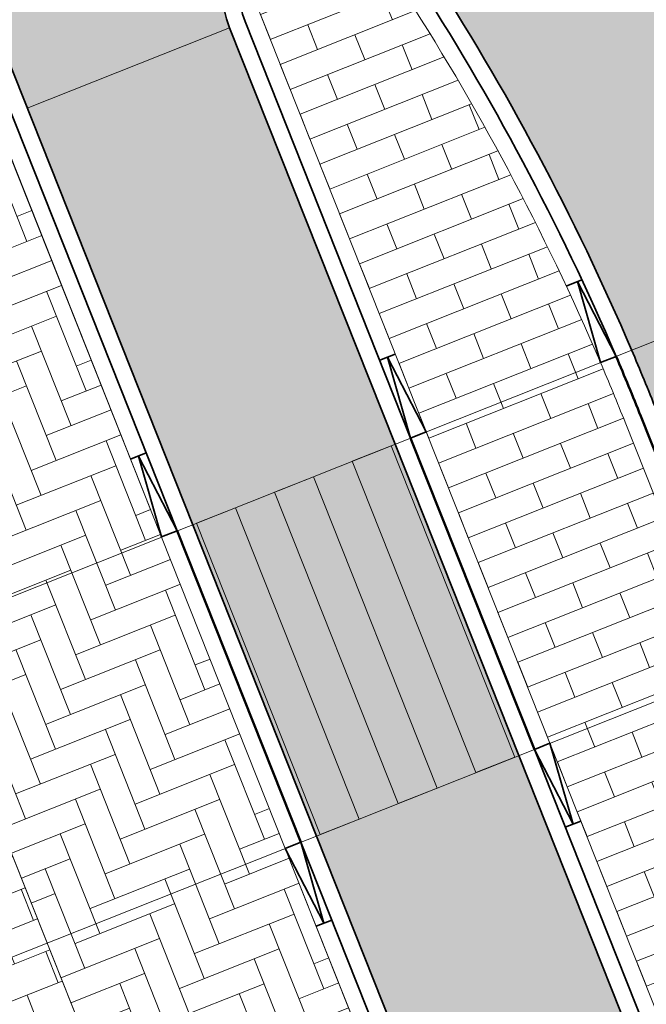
# Model space of a CAD drawing. Header units: metres. Extents: x 196674 to 197628, y 355499 to 356232.
# Tile 130 of 209: x 196820 to 196828, y 355939 to 355951. Entities that reach past the tile are written whole.
import ezdxf

# ---------------------------------------------------------------- set-up
doc = ezdxf.new("R2010")
doc.units = ezdxf.units.M
doc.layers.get('0').update_dxf_attribs({"lineweight": 25})
for name, color, linetype, lineweight, true_color in [('N-WE-VH-GESLOTENVERHARDING_ASFALT_RIJBAAN-V', 7, 'Continuous', 5, 0xd6d6d6), ('N-WE-VH-GOOT-TEGEL_200x200-G', 7, 'Continuous', 35, 0x00a5a5), ('N-WE-VH-KANTOPSLUITING_GELEIDEBAND_50 200-G', 1, 'Continuous', 35, 0xff0000), ('N-WE-VH-KANTOPSLUITING_OPSLUITBAND_200X250-G', 7, 'Continuous', 50, 0x0029a5), ('N-WE-VH-KANTOPSLUITING_TROTTOIRBAND_180X200-G', 6, 'Continuous', 35, 0xff00ff), ('N-WE-VH-KANTOPSLUITING_VERLAGINGSBAND_GELEIDEBAND_50 200-G', 1, 'Continuous', 35, 0xff0000), ('N-WE-VH-KANTOPSLUITING_VERLAGINGSBAND_TROTTOIRBAND_180 200-G', 6, 'Continuous', 35, 0xff00ff), ('N-WE-VH-OPENVERHARDING_NATUURSTEEN_02-BRANCO-GRIS-A', 7, 'Continuous', 9, 0x8f999b), ('N-WE-VH-OPENVERHARDING_STRAATBAKSTEEN_ROOD_ELLEBOOG_LINGE-A', 7, 'Continuous', 5, 0xdaaea0), ('N-WE-VH-OPENVERHARDING_STRAATBAKSTEEN_ROOD_HALFSTEENS-LINGE-A', 7, 'Continuous', 5, 0xdaaea0), ('N-WE-VH-OPENVERHARDING_TEGEL_200x300_FIETSPAD_ROOD-A', 7, 'Continuous', 5, 0xe04d68), ('N-WE-VW-MARKERING_DWARS_OVERSTEEK_VOETGANGERS-G', 7, 'Continuous', 0, 0xffffff), ('N-WE-VW-MARKERING_DWARS_OVERSTEEK_VOETGANGERS-V', 7, 'Continuous', 18, 0xffffff)]:
    doc.layers.add(name, color=color, linetype=linetype, lineweight=lineweight, true_color=true_color)
doc.layers.add('N-WE-VH-HULPLIJN-G', color=40, linetype='Continuous', lineweight=5, plot=False)
doc.layers.add('N-WE-VH-KANTOPSLUITING_ACHTERKANTBAND-G', color=50, linetype='Continuous', lineweight=18)
doc.layers.add('N-WE-VH-MATERIAALGRENS-G', color=7, linetype='Continuous', lineweight=13)
pattern_1 = [(21.67232329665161, (0, 0), (-0.1477191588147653, 0.3717244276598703), []), (111.6723232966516, (0, 0), (-0.5575866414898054, -0.2215787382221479), [0.4, -0.4]), (111.6723232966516, (0.3717244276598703, 0.1477191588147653), (-0.5575866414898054, -0.2215787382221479), [-0.4, 0.4])]
pattern_2 = [(86.02000000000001, (0, 0), (-0.2493970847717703, 0.01735206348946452), [-0.05, 0.2, -0.05])]

# ---------------------------------------------------------------- blocks, each defined once
blk = doc.blocks.new('Verloopband')
at = {"flags": 128}
blk.add_lwpolyline([(-0.2763672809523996, 0.9662406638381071), (0, 0), (-0.4622285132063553, 0.8923814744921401)], close=True, dxfattribs=at)

msp = doc.modelspace()

# ---------------------------------------------------------------- hatches: boundary and pattern name
at = {"layer": 'N-WE-VH-GESLOTENVERHARDING_ASFALT_RIJBAAN-V'}
h = msp.add_hatch(color=256, dxfattribs=at)
h.dxf.hatch_style = 1
edge = h.paths.add_edge_path()
edge.add_line((196823.4697300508, 355959.9686851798), (196827.4468473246, 355953.8402979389))
edge.add_line((196827.4468473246, 355953.8402979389), (196824.8464446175, 355952.1527240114))
edge.add_arc((196823.839837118, 355951.4994695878), 1.20000000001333, 32.98221544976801, 201.6723232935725)
edge.add_line((196822.724663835, 355951.0563121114), (196820.3084550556, 355950.0961375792))
edge.add_line((196820.3084550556, 355950.0961375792), (196807.591634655, 355982.0970833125))
edge.add_line((196807.591634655, 355982.0970833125), (196813.0747300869, 355984.2760045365))
edge.add_line((196813.0747300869, 355984.2760045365), (196813.7840376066, 355982.4910818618))
edge.add_line((196813.7840376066, 355982.4910818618), (196815.0765787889, 355979.2384925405))
edge.add_line((196815.0765787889, 355979.2384925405), (196820.2851279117, 355966.1315436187))
edge.add_arc((196852.9968833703, 355979.1308149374), 35.20000000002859, 201.6722976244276, 212.9822154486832)
h.paths.add_polyline_path([(196822.724663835, 355951.0563121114), (196820.3084550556, 355950.0961375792), (196822.2843167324, 355945.1240266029), (196825.8520339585, 355936.146127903), (196828.2682427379, 355937.1063024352), (196826.177730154, 355942.3669240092), (196824.7005262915, 355946.0841991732)])
edge = h.paths.add_edge_path()
edge.add_line((196827.8765721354, 355953.1781298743), (196827.4468473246, 355953.8402979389))
edge.add_line((196827.4468473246, 355953.8402979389), (196824.8464446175, 355952.1527240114))
edge.add_line((196824.8464446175, 355952.1527240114), (196825.0875057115, 355951.7812701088))
edge.add_arc((196799.7545503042, 355935.3410337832), 30.20000000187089, 23.145453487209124, 32.98221544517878, ccw=False)
edge.add_arc((196799.7545499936, 355935.3410336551), 30.20000033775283, 21.672323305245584, 23.145453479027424, ccw=False)
edge.add_line((196827.8197445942, 355946.4938302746), (196828.659197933, 355944.3814075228))
edge.add_arc((196795.947448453, 355931.3821216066), 35.19999983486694, 20.10784907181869, 21.67232329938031, ccw=False)
edge.add_arc((196795.9474483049, 355931.3821215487), 35.1999999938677, 10.450868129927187, 20.107849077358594, ccw=False)
edge.add_line((196830.5635089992, 355937.7671306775), (196834.0553718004, 355939.1966390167))
edge.add_line((196834.0553718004, 355939.1966390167), (196831.8929825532, 355944.6381329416))
edge.add_line((196831.8929825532, 355944.6381329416), (196830.5726224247, 355947.9607223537))
edge.add_arc((196802.8791525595, 355936.9556450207), 29.80000000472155, 21.67232329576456, 22.48341645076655)
edge.add_arc((196802.8791525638, 355936.9556450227), 29.80000000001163, 22.48341645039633, 32.98221544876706)
at = {"layer": 'N-WE-VH-OPENVERHARDING_NATUURSTEEN_02-BRANCO-GRIS-A', "true_color": 0xb5b8b7}
h = msp.add_hatch(dxfattribs=at)
h.set_pattern_fill('AMO-BODEM_KLEIIG', color=9, scale=0.5, angle=41.02, pattern_type=2)
h.set_pattern_definition(pattern_2)
edge = h.paths.add_edge_path()
edge.add_line((196904.1347714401, 355942.5172632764), (196904.0833954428, 355942.7105519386))
edge.add_line((196904.0833954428, 355942.7105519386), (196903.9327309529, 355942.6705054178))
edge.add_line((196903.9327309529, 355942.6705054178), (196902.8047925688, 355946.1873392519))
edge.add_line((196902.8047925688, 355946.1873392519), (196901.5447557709, 355950.1160467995))
edge.add_arc((196897.1649649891, 355953.9280243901), 5.806353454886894, 318.9651201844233, 377.7470136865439)
edge.add_line((196902.6950038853, 355955.6978860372), (196901.843014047, 355958.3543313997))
edge.add_arc((196882.9889907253, 355952.3073648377), 19.80000000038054, 17.78237197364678, 26.37352203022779)
edge.add_line((196900.728150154, 355961.1029445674), (196899.9032827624, 355962.7665590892))
edge.add_line((196899.9032827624, 355962.7665590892), (196896.9480260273, 355968.1883792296))
edge.add_line((196896.9480260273, 355968.1883792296), (196893.4994062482, 355974.7662014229))
edge.add_line((196893.4994062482, 355974.7662014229), (196891.3160369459, 355978.9449681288))
edge.add_line((196891.3160369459, 355978.9449681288), (196889.4915040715, 355982.719766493))
edge.add_line((196889.4915040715, 355982.719766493), (196887.8764675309, 355986.1719638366))
edge.add_line((196887.8764675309, 355986.1719638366), (196885.7426016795, 355985.2862691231))
edge.add_line((196885.7426016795, 355985.2862691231), (196885.0914912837, 355985.0492770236))
edge.add_line((196885.0914912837, 355985.0492770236), (196887.7382881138, 355977.7814621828))
edge.add_line((196887.7382881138, 355977.7814621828), (196885.5567911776, 355975.4225304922))
edge.add_line((196885.5567911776, 355975.4225304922), (196877.6132574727, 355982.7685653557))
edge.add_line((196877.6132574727, 355982.7685653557), (196866.4971657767, 355978.708592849))
edge.add_line((196866.4971657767, 355978.708592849), (196860.2787933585, 355976.4360902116))
edge.add_line((196860.2787933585, 355976.4360902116), (196860.222427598, 355976.538692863))
edge.add_line((196860.222427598, 355976.538692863), (196859.9061866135, 355977.3025401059))
edge.add_line((196859.9061866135, 355977.3025401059), (196859.8435398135, 355977.5106985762))
edge.add_line((196859.8435398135, 355977.5106985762), (196859.5800778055, 355978.171604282))
edge.add_line((196859.5800778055, 355978.171604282), (196859.2962070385, 355978.9858568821))
edge.add_line((196859.2962070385, 355978.9858568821), (196854.6103564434, 355977.1424704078))
edge.add_line((196854.6103564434, 355977.1424704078), (196855.0270261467, 355976.081345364))
edge.add_line((196855.0270261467, 355976.081345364), (196848.9235303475, 355973.6846987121))
edge.add_line((196848.9235303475, 355973.6846987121), (196848.5192497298, 355974.7281412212))
edge.add_line((196848.5192497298, 355974.7281412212), (196843.4020496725, 355972.6937883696))
edge.add_line((196843.4020496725, 355972.6937883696), (196839.6680650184, 355981.9695414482))
edge.add_line((196839.6680650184, 355981.9695414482), (196838.8693565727, 355984.0444490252))
edge.add_line((196838.8693565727, 355984.0444490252), (196837.7303654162, 355986.9068752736))
edge.add_line((196837.7303654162, 355986.9068752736), (196825.2742032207, 355982.0233832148))
edge.add_line((196825.2742032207, 355982.0233832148), (196824.869626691, 355983.0546210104))
edge.add_line((196824.869626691, 355983.0546210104), (196821.291702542, 355981.6327936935))
edge.add_line((196821.291702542, 355981.6327936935), (196823.5165936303, 355976.03401847))
edge.add_arc((196849.8160968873, 355986.4851489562), 28.30000000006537, 201.6723232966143, 212.9671986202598)
edge.add_line((196826.072899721, 355971.0854545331), (196827.261377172, 355969.2530639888))
edge.add_arc((196800.6656404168, 355952.0032295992), 31.70000000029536, 27.964189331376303, 32.96719862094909, ccw=False)
edge.add_arc((196800.6656404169, 355952.0032295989), 31.7000000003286, 21.67232329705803, 27.96418933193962, ccw=False)
edge.add_line((196830.1248013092, 355963.7099729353), (196835.4340720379, 355950.3495825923))
edge.add_line((196835.4340720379, 355950.3495825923), (196836.911263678, 355946.6323381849))
edge.add_line((196836.911263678, 355946.6323381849), (196841.0876501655, 355936.1227679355))
edge.add_line((196841.0876501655, 355936.1227679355), (196844.833726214, 355926.696042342))
edge.add_line((196844.833726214, 355926.696042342), (196845.3236113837, 355925.4632822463))
edge.add_line((196845.3236113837, 355925.4632822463), (196848.7404566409, 355916.8650417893))
edge.add_line((196848.7404566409, 355916.8650417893), (196850.678, 355917.635))
edge.add_line((196850.678, 355917.635), (196848.415, 355923.32))
edge.add_line((196848.415, 355923.32), (196848.545, 355923.381))
edge.add_line((196848.545, 355923.381), (196849.361, 355925.294))
edge.add_line((196849.361, 355925.294), (196849.318, 355925.424))
edge.add_line((196849.318, 355925.424), (196855.480174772, 355927.8326769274))
edge.add_line((196855.480174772, 355927.8326769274), (196859.9507791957, 355929.619336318))
edge.add_line((196859.9507791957, 355929.619336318), (196869.3255006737, 355931.9984358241))
edge.add_line((196869.3255006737, 355931.9984358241), (196873.1093192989, 355932.7743424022))
edge.add_line((196873.1093192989, 355932.7743424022), (196885.9822651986, 355936.3936414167))
edge.add_line((196885.9822651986, 355936.3936414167), (196898.4869911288, 355939.6561703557))
edge.add_line((196898.4869911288, 355939.6561703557), (196898.4413242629, 355939.8768389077))
edge.add_line((196898.4413242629, 355939.8768389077), (196898.9212147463, 355940.0018329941))
edge.add_line((196898.9212147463, 355940.0018329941), (196898.9919709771, 355939.7694505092))
edge.add_line((196898.9919709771, 355939.7694505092), (196903.086, 355940.775))
edge.add_line((196903.086, 355940.775), (196903.1442436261, 355940.8987677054))
edge.add_line((196903.1442436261, 355940.8987677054), (196904.7457907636, 355940.1450984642))
edge.add_line((196904.7457907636, 355940.1450984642), (196903.9938896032, 355942.4798169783))
edge.add_line((196903.9938896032, 355942.4798169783), (196904.1347714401, 355942.5172632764))
h.paths.add_polyline_path([(196835.1374744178, 355967.9053832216), (196830.7829016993, 355968.2084376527), (196830.2409440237, 355969.565908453), (196830.4517828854, 355972.5954407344), (196835.4397181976, 355972.2483077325), (196835.2670596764, 355969.7673867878)], flags=16)
h.paths.add_polyline_path([(196843.9519309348, 355963.952602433), (196836.5885727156, 355964.4650518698), (196836.9494377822, 355969.6503024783), (196837.320672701, 355974.9845569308), (196840.9581243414, 355974.7314102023), (196841.9693529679, 355972.1166017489), (196844.1272581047, 355966.4718690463)], flags=16)
h.paths.add_polyline_path([(196847.8407714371, 355966.7472270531), (196846.144873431, 355966.8652522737), (196846.1962381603, 355967.6033092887), (196846.4364651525, 355971.055117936), (196846.9352586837, 355971.0204046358), (196848.1323631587, 355970.9370927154), (196847.9677717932, 355968.5720882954)], flags=16)
edge = h.paths.add_edge_path(flags=16)
edge.add_line((196841.9149393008, 355962.7912214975), (196843.8616763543, 355962.6557392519))
edge.add_line((196843.8616763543, 355962.6557392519), (196845.6770249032, 355962.5294009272))
edge.add_line((196845.6770249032, 355962.5294009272), (196851.5983763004, 355947.218125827))
edge.add_line((196851.5983763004, 355947.218125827), (196853.3309221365, 355942.7381542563))
edge.add_line((196853.3309221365, 355942.7381542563), (196856.3082049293, 355943.2768785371))
edge.add_line((196856.3082049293, 355943.2768785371), (196856.5337592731, 355943.2981773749))
edge.add_line((196856.5337592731, 355943.2981773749), (196856.8413033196, 355947.7172611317))
edge.add_line((196856.8413033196, 355947.7172611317), (196857.339985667, 355947.6809502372))
edge.add_line((196857.339985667, 355947.6809502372), (196858.5350196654, 355947.5939354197))
edge.add_line((196858.5350196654, 355947.5939354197), (196858.2486612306, 355943.4601135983))
edge.add_line((196858.2486612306, 355943.4601135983), (196860.0654342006, 355943.6316693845))
edge.add_line((196860.0654342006, 355943.6316693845), (196860.3320797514, 355947.4630848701))
edge.add_line((196860.3320797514, 355947.4630848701), (196865.0210313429, 355947.1216650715))
edge.add_line((196865.0210313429, 355947.1216650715), (196864.8163680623, 355944.0802946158))
edge.add_line((196864.8163680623, 355944.0802946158), (196867.0755506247, 355944.293626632))
edge.add_line((196867.0755506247, 355944.293626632), (196867.9362152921, 355944.3776282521))
edge.add_line((196867.9362152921, 355944.3776282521), (196868.1115243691, 355946.89663489))
edge.add_line((196868.1115243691, 355946.89663489), (196871.8039148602, 355946.6480605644))
edge.add_line((196871.8039148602, 355946.6480605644), (196872.3027512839, 355946.6139749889))
edge.add_line((196872.3027512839, 355946.6139749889), (196873.4992244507, 355946.5322197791))
edge.add_line((196873.4992244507, 355946.5322197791), (196873.3883616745, 355944.9097624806))
edge.add_line((196873.3883616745, 355944.9097624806), (196879.1295908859, 355945.4701114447))
edge.add_line((196879.1295908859, 355945.4701114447), (196881.6949201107, 355945.7124441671))
edge.add_line((196881.6949201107, 355945.7124441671), (196883.7404636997, 355946.0345962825))
edge.add_line((196883.7404636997, 355946.0345962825), (196885.4024376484, 355946.2531954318))
edge.add_line((196885.4024376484, 355946.2531954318), (196885.4747241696, 355946.2627032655))
edge.add_line((196885.4747241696, 355946.2627032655), (196886.3601023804, 355946.4147504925))
edge.add_line((196886.3601023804, 355946.4147504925), (196886.6106913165, 355951.4967303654))
edge.add_line((196886.6106913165, 355951.4967303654), (196887.6150528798, 355951.4161080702))
edge.add_line((196887.6150528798, 355951.4161080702), (196887.7150044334, 355952.6612470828))
edge.add_line((196887.7150044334, 355952.6612470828), (196889.8088498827, 355952.4931695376))
edge.add_line((196889.8088498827, 355952.4931695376), (196889.7088998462, 355951.2480304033))
edge.add_line((196889.7088998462, 355951.2480304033), (196892.4600143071, 355951.0271924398))
edge.add_line((196892.4600143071, 355951.0271924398), (196892.5599643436, 355952.2723315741))
edge.add_line((196892.5599643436, 355952.2723315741), (196894.5624799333, 355952.1115852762))
edge.add_line((196894.5624799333, 355952.1115852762), (196894.416047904, 355950.0075113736))
edge.add_line((196894.416047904, 355950.0075113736), (196895.1932936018, 355950.5094522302))
edge.add_line((196895.1932936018, 355950.5094522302), (196895.557604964, 355950.7785420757))
edge.add_line((196895.557604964, 355950.7785420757), (196895.7170934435, 355950.3712367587))
edge.add_line((196895.7170934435, 355950.3712367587), (196894.7885775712, 355949.7219120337))
edge.add_line((196894.7885775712, 355949.7219120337), (196893.1155842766, 355948.5988779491))
edge.add_line((196893.1155842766, 355948.5988779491), (196891.5104144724, 355947.6731838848))
edge.add_line((196891.5104144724, 355947.6731838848), (196890.1960797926, 355947.0226786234))
edge.add_line((196890.1960797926, 355947.0226786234), (196888.7296260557, 355946.5424894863))
edge.add_line((196888.7296260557, 355946.5424894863), (196887.6181528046, 355946.3329814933))
edge.add_line((196887.6181528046, 355946.3329814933), (196885.4778768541, 355945.9693752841))
edge.add_line((196885.4778768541, 355945.9693752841), (196883.7985188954, 355945.6840732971))
edge.add_line((196883.7985188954, 355945.6840732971), (196881.7991141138, 355945.4391422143))
edge.add_line((196881.7991141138, 355945.4391422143), (196876.4280972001, 355944.9287225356))
edge.add_line((196876.4280972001, 355944.9287225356), (196865.9422767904, 355943.9688926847))
edge.add_line((196865.9422767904, 355943.9688926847), (196855.1110549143, 355942.9273849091))
edge.add_line((196855.1110549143, 355942.9273849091), (196847.6198685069, 355940.8715984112))
edge.add_line((196847.6198685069, 355940.8715984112), (196843.554462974, 355939.7557373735))
edge.add_arc((196843.107992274, 355941.3823596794), 1.68678279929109, 205.3585102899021, 285.3483981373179, ccw=False)
edge.add_line((196841.5837383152, 355940.659942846), (196841.4972440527, 355940.843060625))
edge.add_line((196841.4972440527, 355940.843060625), (196841.6138104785, 355940.8702465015))
edge.add_line((196841.6138104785, 355940.8702465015), (196833.9326321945, 355960.2110142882))
edge.add_line((196833.9326321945, 355960.2110142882), (196841.9149393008, 355962.7912214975))
h.paths.add_polyline_path([(196850.0668730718, 355972.8072989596), (196851.2639775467, 355972.7239870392), (196851.0940076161, 355970.2816983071), (196850.8335326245, 355966.538947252), (196849.6364281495, 355966.6222591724), (196849.843513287, 355969.5978543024)], flags=16)
h.paths.add_polyline_path([(196859.2081451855, 355974.5244332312), (196860.4052496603, 355974.4411213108), (196860.2728089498, 355972.5380879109), (196859.0773967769, 355972.6457164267), (196859.1216258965, 355973.2812422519)], flags=16)
h.paths.add_polyline_path([(196864.6948740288, 355974.1425869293), (196865.1936675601, 355974.107873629), (196866.3907720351, 355974.0245617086), (196866.2573672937, 355972.1076762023), (196865.0639892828, 355972.2063662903), (196864.563006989, 355972.2477965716), (196864.6077310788, 355972.8904345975)], flags=16)
h.paths.add_polyline_path([(196865.3589400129, 355976.4826645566), (196866.5932347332, 355976.9337372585), (196866.5561794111, 355976.4012913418), (196866.4879692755, 355975.421183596), (196865.2908648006, 355975.5044955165)], flags=16)
h.paths.add_polyline_path([(196867.8588212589, 355976.3940701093), (196867.9303742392, 355977.42221101), (196868.4446557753, 355977.6100440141), (196869.6789314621, 355978.060843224), (196869.562275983, 355976.3846269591), (196869.4807304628, 355975.212903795), (196868.2836259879, 355975.2962157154), (196867.7848775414, 355975.3315768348)], flags=16)
h.paths.add_polyline_path([(196870.1627740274, 355976.381298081), (196870.2953289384, 355978.2859724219), (196872.7646206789, 355979.1878412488), (196872.5683725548, 355976.3679625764), (196872.4734916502, 355975.0046239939), (196870.0785646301, 355975.1712978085)], flags=16)
h.paths.add_polyline_path([(196874.338574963, 355975.8772431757), (196874.3720304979, 355976.3579639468), (196874.6160342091, 355979.8640400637), (196875.8503098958, 355980.3148392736), (196875.5744691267, 355976.3512981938), (196875.5356794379, 355975.7939312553)], flags=16)
h.paths.add_polyline_path([(196874.2413777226, 355974.4806212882), (196875.4384821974, 355974.3973093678), (196875.9372757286, 355974.3625960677), (196875.8577009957, 355973.2191910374), (196875.7288519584, 355971.3677661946), (196875.2303962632, 355971.4073338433), (196874.0341025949, 355971.5022962), (196874.1687700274, 355973.437325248)], flags=16)
h.paths.add_polyline_path([(196876.1342316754, 355975.752275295), (196876.1756884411, 355976.3479653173), (196876.4674477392, 355980.5402388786), (196877.2212679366, 355980.8155595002), (196878.791362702, 355979.3635645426), (196878.5805656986, 355976.3346338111), (196878.5284406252, 355975.5856514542)], flags=16)
h.paths.add_polyline_path([(196880.3842236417, 355976.3246351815), (196880.4866107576, 355977.7958301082), (196881.6167761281, 355976.7506738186), (196882.0876783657, 355976.3151920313), (196881.9504264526, 355974.3430267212), (196881.4517752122, 355974.3797845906), (196880.2546707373, 355974.4630965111)], flags=16)
h.paths.add_polyline_path([(196880.1574734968, 355973.0664746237), (196881.3545779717, 355972.9831627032), (196881.2659752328, 355971.7100347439), (196881.2102833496, 355970.9098010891), (196880.0140055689, 355971.0049917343)], flags=16)
h.paths.add_polyline_path([(196850.6241939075, 355928.5011318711), (196904.0833954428, 355942.7105519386), (196904.1347714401, 355942.5172632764), (196850.675569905, 355928.3078432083)], flags=16)
h.paths.add_polyline_path([(196885.6442023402, 355972.6846283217), (196886.1429958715, 355972.6499150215), (196887.3401003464, 355972.566603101), (196887.1909692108, 355970.4237458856), (196887.1586597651, 355970.426544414), (196885.9952743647, 355970.5273126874), (196885.4970681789, 355970.5704655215)], flags=16)
h.paths.add_polyline_path([(196888.3985948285, 355969.07255049), (196888.8988641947, 355969.0377344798), (196890.0959686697, 355968.9544225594), (196889.9583405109, 355966.9768509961), (196889.7278595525, 355963.6650825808), (196888.5312587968, 355963.7556324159), (196888.0485247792, 355963.7921621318), (196888.2254058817, 355966.4602021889)], flags=16)
h.paths.add_polyline_path([(196890.8081303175, 355970.5452140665), (196893.2023392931, 355970.3785902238), (196892.7974116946, 355964.6575713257), (196890.4032027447, 355964.8241951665), (196890.5725354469, 355967.1599641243)], flags=16)
h.paths.add_polyline_path([(196894.0117544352, 355963.3427356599), (196894.5145387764, 355963.30685196), (196895.1952567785, 355963.2582691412), (196896.0295059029, 355964.8547990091), (196894.3532371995, 355968.1299361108)], flags=16)
edge = h.paths.add_edge_path(flags=16)
edge.add_line((196897.1451256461, 355947.9179938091), (196898.1533496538, 355948.185979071))
edge.add_line((196898.1533496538, 355948.185979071), (196898.6620120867, 355948.3211811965))
edge.add_arc((196897.1718128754, 355953.927234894), 5.80073544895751, 284.8860988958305, 318.9266923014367)
edge.add_line((196901.5448107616, 355950.116011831), (196901.6156955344, 355949.8948615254))
edge.add_arc((196897.1721081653, 355953.9265523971), 5.999999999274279, 284.8850117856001, 317.78237197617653, ccw=False)
edge.add_line((196898.713388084, 355948.1278925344), (196898.2047256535, 355947.9926904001))
edge.add_line((196898.2047256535, 355947.9926904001), (196847.9101683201, 355934.6244306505))
edge.add_line((196847.9101683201, 355934.6244306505), (196849.0828258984, 355930.2126165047))
edge.add_line((196849.0828258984, 355930.2126165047), (196850.0492692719, 355930.469496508))
edge.add_line((196850.0492692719, 355930.469496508), (196850.1006452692, 355930.2762078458))
edge.add_line((196850.1006452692, 355930.2762078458), (196848.3610472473, 355929.8138238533))
edge.add_line((196848.3610472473, 355929.8138238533), (196847.0856365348, 355934.6122155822))
edge.add_line((196847.0856365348, 355934.6122155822), (196848.8252346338, 355935.0745990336))
edge.add_line((196848.8252346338, 355935.0745990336), (196852.8476505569, 355938.6270869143))
edge.add_line((196852.8476505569, 355938.6270869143), (196870.2892594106, 355943.2630549))
edge.add_line((196870.2892594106, 355943.2630549), (196875.5446992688, 355942.17661489))
edge.add_line((196875.5446992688, 355942.17661489), (196885.7640034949, 355944.8928991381))
edge.add_line((196885.7640034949, 355944.8928991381), (196897.1451256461, 355947.9179938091))
h.paths.add_polyline_path([(196898.5891251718, 355959.2269318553), (196899.5507707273, 355959.5135160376), (196899.7485194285, 355959.5735244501), (196899.4635972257, 355960.5008586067), (196899.3615294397, 355960.4834930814), (196898.2687245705, 355960.1337355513), (196896.268498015, 355962.3984217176), (196896.6374944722, 355963.1082397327), (196896.9016234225, 355963.6163299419), (196896.5765448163, 355963.7859802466), (196896.0567304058, 355964.0431982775), (196895.4283347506, 355962.8406169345), (196892.4595441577, 355963.0524994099), (196892.4967772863, 355964.2838297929), (196891.5679182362, 355964.3703037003), (196891.4500932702, 355963.1336131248), (196887.5474519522, 355963.4289359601), (196887.8075085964, 355966.3356122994), (196888.0675652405, 355969.2422886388), (196889.4608475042, 355970.7206572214), (196888.6581150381, 355971.4427897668), (196887.3177983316, 355970.0112627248), (196884.1173106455, 355970.2884774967), (196882.9018615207, 355970.3937553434), (196883.0640349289, 355972.0208114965), (196881.9466588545, 355972.066029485), (196881.793115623, 355970.4621593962), (196878.3911379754, 355970.7328627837), (196877.9624928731, 355970.7669710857), (196878.0893454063, 355972.3517726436), (196877.0434481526, 355972.529554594), (196876.8718332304, 355970.8757775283), (196873.9922156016, 355971.1043629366), (196873.0738056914, 355971.1856623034), (196873.1714389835, 355972.7583355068), (196872.0696877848, 355972.8538959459), (196871.8505462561, 355971.2787584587), (196868.1558419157, 355971.5004868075), (196868.2354665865, 355973.1234656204), (196867.1302822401, 355973.2086104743), (196866.991476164, 355971.6456013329), (196863.2016051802, 355971.9590164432), (196863.3006639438, 355973.4862625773), (196862.219700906, 355973.5717325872), (196862.0968876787, 355971.9722396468), (196861.1307954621, 355972.0592214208), (196857.8196535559, 355972.3573389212), (196857.8937719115, 355973.9337282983), (196856.7556336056, 355974.0318831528), (196856.7258623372, 355972.4508074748), (196855.1878033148, 355972.5204270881), (196855.0584024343, 355971.3671320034), (196856.6517169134, 355971.2921774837), (196856.2888085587, 355965.6212070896), (196853.3450548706, 355965.8303608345), (196853.1257859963, 355963.1564846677), (196853.0330075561, 355962.062180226), (196852.9791556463, 355961.0292372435), (196852.8825029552, 355959.8429231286), (196852.7391687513, 355957.138654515), (196855.0736619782, 355956.9795944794), (196855.0793053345, 355956.2296157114), (196855.1368170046, 355948.5865520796), (196856.030827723, 355948.5050922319), (196856.0534760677, 355948.6770083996), (196857.4053449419, 355948.5785738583), (196867.3435453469, 355947.854936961), (196873.5605785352, 355947.4301260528), (196875.2510264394, 355947.3146174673), (196877.5757421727, 355947.1530803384), (196881.1295043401, 355946.9146957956), (196884.1937974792, 355946.6892746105), (196884.1663374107, 355946.5556645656), (196885.3482083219, 355946.4572189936), (196885.594319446, 355949.158867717), (196885.7515619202, 355952.3477678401), (196885.758456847, 355952.4875979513), (196886.76881052, 355952.385323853), (196886.8004391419, 355952.9404962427), (196886.8391165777, 355953.6193953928), (196890.7825233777, 355953.3660473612), (196890.6780863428, 355952.0702491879), (196891.6045468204, 355951.988321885), (196891.6359138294, 355952.6502711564), (196891.6652601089, 355953.2695762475), (196894.6375387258, 355952.9602160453), (196895.1833994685, 355951.6710162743), (196896.0500410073, 355952.0379614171), (196895.5851672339, 355953.3386659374), (196897.8981750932, 355955.2983198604), (196899.1393755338, 355954.6819285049), (196899.5672129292, 355955.5447291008), (196899.4231367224, 355955.6115716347), (196898.3129499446, 355956.1666811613)], flags=16)
h = msp.add_hatch(dxfattribs=at)
h.set_pattern_fill('AMO-BODEM_KLEIIG', color=9, scale=0.5, angle=41.02, pattern_type=2)
h.set_pattern_definition(pattern_2)
h.paths.add_polyline_path([(196827.1510058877, 355962.5282196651, 0.04932312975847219), (196824.5766340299, 355967.5117557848), (196823.388156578, 355969.3441463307, -0.04932312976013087), (196820.5427982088, 355974.8522652), (196819.0305853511, 355978.6576379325), (196819.0302720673, 355978.6584258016, 0.4140891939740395), (196816.4333687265, 355979.7776647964), (196815.4483032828, 355979.3862115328), (196817.4312185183, 355974.3963442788), (196819.5500483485, 355975.238341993), (196819.8753072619, 355975.3675961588), (196820.1892101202, 355974.5776816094), (196819.8639511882, 355974.4484274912), (196824.0997933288, 355963.7892275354), (196822.1530731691, 355963.015624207, 0.02354958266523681), (196823.8052658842, 355960.1864366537), (196828.2121079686, 355953.3958813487, -0.04584172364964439), (196830.7836583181, 355948.5046085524, -0.003539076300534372), (196830.9443468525, 355948.1084415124), (196832.2647070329, 355944.7858519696), (196833.6034072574, 355941.4171110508), (196833.6035061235, 355941.4171503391), (196833.6038001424, 355941.4161223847), (196833.9727051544, 355940.4877999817), (196834.5304533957, 355940.7094424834), (196834.7151020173, 355940.2447868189), (196842.1010468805, 355921.6585602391), (196842.2856953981, 355921.1939048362), (196841.7279609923, 355920.9722675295), (196844.0938999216, 355915.0185557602), (196845.7666598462, 355915.6832919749), (196843.4007210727, 355921.6370033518), (196835.6454652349, 355941.1525358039)])
at = {"layer": 'N-WE-VH-OPENVERHARDING_STRAATBAKSTEEN_ROOD_ELLEBOOG_LINGE-A', "true_color": 0xb05e45}
h = msp.add_hatch(dxfattribs=at)
h.set_pattern_fill('AVH-ROO_BSS_LINGEFRMT_ELLEBOOG', color=25, scale=4, angle=21.67232329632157, pattern_type=2)
h.set_pattern_definition([(21.67232329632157, (196753.6511661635, 356089.3677123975), (0.1792042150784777, 0.4155548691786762), [1.28, -0.64]), (291.6723232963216, (196753.2966401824, 356090.2598510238), (0.1792042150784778, 0.4155548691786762), [1.28, -0.64])])
h.paths.add_polyline_path([(196821.9125922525, 355944.9763075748), (196819.6894639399, 355950.5706469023), (196819.5407717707, 355950.5115652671), (196816.8457262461, 355949.4407106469), (196821.8202989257, 355936.9229422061), (196824.5153444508, 355937.9937968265), (196824.6638611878, 355938.0529411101), (196823.3897838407, 355941.2590632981)], flags=17)
at = {"layer": 'N-WE-VH-OPENVERHARDING_STRAATBAKSTEEN_ROOD_HALFSTEENS-LINGE-A', "true_color": 0xb05e45}
h = msp.add_hatch(dxfattribs=at)
h.set_pattern_fill('AVH-BSS_LINGEFORMAAT_HALFST', color=25, scale=4, angle=111.67, pattern_type=2)
h.set_pattern_definition([(111.67, (196825.8108468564, 355944.3732953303), (-0.80056630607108, 0.7149080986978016), [0.32, -0.32]), (201.67, (196825.8108468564, 355944.3732953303), (0.1181632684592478, -0.2973843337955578), [])])
edge = h.paths.add_edge_path()
edge.add_arc((196795.9474483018, 355931.3821215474), 34.79999999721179, 20.09885701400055, 21.67232329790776)
edge.add_line((196828.2874735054, 355944.233688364), (196827.4480201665, 355946.3461111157))
edge.add_arc((196799.7545503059, 355935.3410337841), 29.79999999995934, 21.67232329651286, 23.15534273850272)
edge.add_arc((196799.7545503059, 355935.341033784), 29.79999999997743, 23.15534273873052, 32.98221544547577)
edge.add_line((196824.7519698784, 355951.5635186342), (196824.5109087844, 355951.9349725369))
edge.add_arc((196823.839837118, 355951.499469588), 0.7999999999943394, 32.98221544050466, 201.6723233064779)
edge.add_line((196823.0963882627, 355951.2040312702), (196825.0722507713, 355946.2319182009))
edge.add_line((196825.0722507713, 355946.2319182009), (196826.5494429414, 355942.5146724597))
edge.add_line((196826.5494429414, 355942.5146724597), (196828.6399671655, 355937.254021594))
edge.add_arc((196829.3834160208, 355937.5494599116), 0.7999999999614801, 201.6723232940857, 370.4508681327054)
edge.add_arc((196795.9474483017, 355931.3821215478), 34.79999999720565, 10.45086813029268, 20.09885701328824)
at = {"layer": 'N-WE-VH-OPENVERHARDING_TEGEL_200x300_FIETSPAD_ROOD-A'}
h = msp.add_hatch(dxfattribs=at)
h.set_pattern_fill('AVH-TEGEL_200X300_HALFST', color=256, scale=2, angle=21.67232329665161, pattern_type=2)
h.set_pattern_definition(pattern_1)
edge = h.paths.add_edge_path()
edge.add_line((196827.0935807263, 355969.1442322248), (196825.905103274, 355970.9766227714))
edge.add_arc((196849.8160968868, 355986.4851489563), 28.49999999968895, 201.6723232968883, 212.967198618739, ccw=False)
edge.add_line((196823.3307314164, 355975.9601588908), (196821.0799240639, 355981.6241504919))
edge.add_line((196821.0799240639, 355981.6241504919), (196819.0780714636, 355986.6616657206))
edge.add_line((196819.0780714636, 355986.6616657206), (196816.2886765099, 355985.5531911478))
edge.add_line((196816.2886765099, 355985.5531911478), (196819.0304287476, 355978.6580318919))
edge.add_line((196819.0304287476, 355978.6580318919), (196819.0305853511, 355978.6576379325))
edge.add_line((196819.0305853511, 355978.6576379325), (196820.5427982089, 355974.8522651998))
edge.add_arc((196849.8160968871, 355986.4851489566), 31.50000000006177, 201.6723232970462, 212.9671986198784)
edge.add_line((196823.3881565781, 355969.3441463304), (196824.5766340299, 355967.5117557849))
edge.add_arc((196800.6656404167, 355952.0032295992), 28.50000000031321, 21.67232329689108, 32.967198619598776, ccw=False)
edge.add_line((196827.1510058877, 355962.528219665), (196835.6454652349, 355941.1525358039))
edge.add_line((196835.6454652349, 355941.1525358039), (196843.4007210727, 355921.6370033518))
edge.add_line((196843.4007210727, 355921.6370033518), (196845.7666598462, 355915.6832919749))
edge.add_line((196845.7666598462, 355915.6832919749), (196848.5545930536, 355916.7911856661))
edge.add_line((196848.5545930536, 355916.7911856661), (196845.1377491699, 355925.3894226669))
edge.add_line((196845.1377491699, 355925.3894226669), (196840.9017879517, 355936.0489083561))
edge.add_line((196840.9017879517, 355936.0489083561), (196836.7254014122, 355946.5584787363))
edge.add_line((196836.7254014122, 355946.5584787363), (196835.248209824, 355950.2757230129))
edge.add_line((196835.248209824, 355950.2757230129), (196829.9389390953, 355963.6361133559))
edge.add_arc((196800.6656404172, 355952.0032295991), 31.49999999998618, 21.67232329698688, 32.96719861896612)
h = msp.add_hatch(dxfattribs=at)
h.set_pattern_fill('AVH-TEGEL_200X300_HALFST', color=256, scale=2, angle=21.67232329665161, pattern_type=2)
h.set_pattern_definition(pattern_1)
h.paths.add_polyline_path([(196815.7747623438, 355952.1357127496), (196813.5444157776, 355951.2493977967), (196816.8385523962, 355942.9599446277), (196818.3157439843, 355939.2427003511), (196821.6267813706, 355930.9107176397), (196826.058356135, 355919.7589848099), (196828.7851641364, 355912.8971724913), (196831.0155466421, 355913.7833970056)])
at = {"layer": 'N-WE-VW-MARKERING_DWARS_OVERSTEEK_VOETGANGERS-V'}
h = msp.add_hatch(color=256, dxfattribs=at)
h.dxf.hatch_style = 1
h.paths.add_polyline_path([(196829.7189112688, 355948.0784456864), (196831.1961002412, 355944.3612003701), (196831.6607559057, 355944.5458489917), (196830.1835669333, 355948.263094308)])
h.paths.add_polyline_path([(196829.2542556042, 355947.8937970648), (196828.7895999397, 355947.7091484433), (196830.2667889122, 355943.991903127), (196830.7314445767, 355944.1765517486)])
h.paths.add_polyline_path([(196828.3249442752, 355947.5244998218), (196827.8602886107, 355947.3398512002), (196829.3374775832, 355943.6226058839), (196829.8021332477, 355943.8072545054)])
h.paths.add_polyline_path([(196824.1895088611, 355945.88112709), (196825.6666978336, 355942.1638817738), (196826.1313534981, 355942.3485303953), (196824.6541645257, 355946.0657757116)])
h.paths.add_polyline_path([(196823.7248531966, 355945.6964784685), (196823.2601975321, 355945.5118298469), (196824.7373865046, 355941.7945845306), (196825.2020421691, 355941.9792331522)])
h.paths.add_polyline_path([(196822.7955418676, 355945.3271812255), (196822.3308862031, 355945.1425326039), (196823.8080751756, 355941.4252872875), (196824.27273084, 355941.609935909)])
h.paths.add_polyline_path([(196833.1317515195, 355949.4346677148), (196832.667095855, 355949.2500190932), (196834.1442848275, 355945.5327737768), (196834.6089404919, 355945.7174223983)])
h.paths.add_polyline_path([(196834.0610628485, 355949.8039649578), (196833.596407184, 355949.6193163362), (196835.0735961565, 355945.9020710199), (196835.538251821, 355946.0867196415)])
h.paths.add_polyline_path([(196834.5257185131, 355949.9886135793), (196836.0029074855, 355946.2713682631), (196836.46756315, 355946.4560168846), (196834.9903741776, 355950.1732622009)])
h.paths.add_polyline_path([(196818.6507094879, 355943.6800742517), (196818.1860538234, 355943.4954256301), (196819.6632427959, 355939.7781803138), (196820.1278984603, 355939.9628289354)])
h.paths.add_polyline_path([(196817.7213981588, 355943.3107770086), (196817.2567424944, 355943.1261283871), (196818.7339314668, 355939.4088830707), (196819.1985871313, 355939.5935316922)])

# ---------------------------------------------------------------- linework, layer by layer
at = {"layer": 'N-WE-VH-GOOT-TEGEL_200x200-G', "ltscale": 0.2, "flags": 128}
msp.add_lwpolyline([(196725.7170592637, 356117.234662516, -0.2688880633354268), (196725.2587803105, 356119.3932215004, 0.00453733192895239), (196725.4140313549, 356119.8828110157, -0.3361303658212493), (196726.5902590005, 356120.7301274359, -0.0001599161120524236), (196726.5910263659, 356120.7301085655, -0.0003903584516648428), (196726.6147523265, 356120.7294989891, -0.01949587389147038), (196727.7971137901, 356120.6519976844, -0.02145946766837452), (196731.3785676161, 356120.1204057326, -0.005957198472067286), (196732.3636253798, 356119.9184881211, -0.1495155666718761), (196753.8973423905, 356107.8472117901, -0.06289233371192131), (196760.1904084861, 356099.3492565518), (196762.4494079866, 356095.3277041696, -0.03339897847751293), (196763.3225944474, 356093.4968757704), (196806.1984602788, 355985.602904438), (196822.2843167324, 355945.1240266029), (196826.309662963, 355934.9945380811), (196834.2309629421, 355915.0611677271), (196841.5430613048, 355896.6608085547), (196880.9310656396, 355797.5437848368, -0.02492249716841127)], format="xyb", dxfattribs=at)
msp.add_lwpolyline([(196826.177730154, 355942.3669240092), (196828.2682427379, 355937.1063024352, 0.9065740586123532), (196830.5635089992, 355937.7671306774, 0.04216148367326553), (196829.001908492, 355943.4834711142, 0.006826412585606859), (196828.659197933, 355944.3814075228), (196827.8197445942, 355946.4938302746, 0.006427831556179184), (196827.5237511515, 355947.2116481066, 0.04294734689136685), (196825.0875057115, 355951.7812701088), (196824.8464446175, 355952.1527240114, 0.9058712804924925), (196822.724663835, 355951.0563121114), (196824.7005262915, 355946.0841991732)], format="xyb", close=True, dxfattribs=at)
at = {"layer": 'N-WE-VH-HULPLIJN-G', "flags": 128}
for points in [[(196823.4697300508, 355959.9686851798), (196827.4468473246, 355953.8402979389), (196824.8464446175, 355952.1527240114, 0.9058712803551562), (196822.724663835, 355951.0563121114), (196820.3084550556, 355950.0961375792), (196807.591634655, 355982.0970833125), (196813.0747300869, 355984.2760045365), (196813.7840376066, 355982.4910818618), (196815.0765787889, 355979.2384925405), (196820.2851279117, 355966.1315436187, 0.04938892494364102)], [(196827.8765721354, 355953.1781298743), (196827.4468473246, 355953.8402979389), (196824.8464446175, 355952.1527240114), (196825.0875057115, 355951.7812701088, -0.04294734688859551), (196827.5237511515, 355947.2116481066, -0.006427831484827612), (196827.8197445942, 355946.4938302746), (196828.659197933, 355944.3814075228, -0.006826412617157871), (196829.001908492, 355943.4834711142, -0.04216148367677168), (196830.5635089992, 355937.7671306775), (196834.0553718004, 355939.1966390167), (196831.8929825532, 355944.6381329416), (196830.5726224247, 355947.9607223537, 0.00353907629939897), (196830.4140622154, 355948.351642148, 0.04584172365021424)]]:
    msp.add_lwpolyline(points, format="xyb", close=True, dxfattribs=at)
for points in [[(196815.7747623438, 355952.1357127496), (196813.5444157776, 355951.2493977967), (196816.8385523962, 355942.9599446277), (196818.3157439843, 355939.2427003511), (196821.6267813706, 355930.9107176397), (196826.058356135, 355919.7589848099), (196828.7851641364, 355912.8971724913), (196831.0155466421, 355913.7833970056)], [(196822.724663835, 355951.0563121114), (196820.3084550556, 355950.0961375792), (196822.2843167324, 355945.1240266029), (196825.8520339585, 355936.146127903), (196828.2682427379, 355937.1063024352), (196826.177730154, 355942.3669240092), (196824.7005262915, 355946.0841991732)], [(196821.9125922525, 355944.9763075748), (196819.6894639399, 355950.5706469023), (196819.5407717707, 355950.5115652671), (196816.8457262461, 355949.4407106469), (196821.8202989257, 355936.9229422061), (196824.5153444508, 355937.9937968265), (196824.6638611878, 355938.0529411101), (196823.3897838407, 355941.2590632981)]]:
    msp.add_lwpolyline(points, close=True, dxfattribs=at)
for points in [[(196822.724663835, 355951.0563121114), (196820.3084550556, 355950.0961375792)], [(196815.8041109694, 355942.5488699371), (196835.4340720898, 355950.3495824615)], [(196817.3281898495, 355938.8502581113), (196836.911263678, 355946.6323381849)]]:
    msp.add_lwpolyline(points, dxfattribs=at)
at = {"layer": 'N-WE-VH-KANTOPSLUITING_ACHTERKANTBAND-G', "flags": 128}
for points in [[(196810.2583107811, 355974.3034525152), (196821.9125922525, 355944.9763075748)], [(196821.9125922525, 355944.9763075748), (196823.3897838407, 355941.2590632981)], [(196823.3897838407, 355941.2590632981), (196825.7344162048, 355935.3589679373)]]:
    msp.add_lwpolyline(points, dxfattribs=at)
msp.add_lwpolyline([(196828.6281668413, 355943.340826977, 0.006865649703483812), (196828.2874735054, 355944.233688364), (196827.4480201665, 355946.3461111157, 0.006470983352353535), (196827.1539250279, 355947.0591507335, 0.04290411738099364), (196824.7519698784, 355951.5635186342), (196824.5109087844, 355951.9349725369, 0.9058712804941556), (196823.0963882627, 355951.2040312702), (196825.0722507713, 355946.2319182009), (196826.5494429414, 355942.5146724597), (196828.6399671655, 355937.254021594, 0.9065740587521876), (196830.1701446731, 355937.6945737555, 0.04212217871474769)], format="xyb", close=True, dxfattribs=at)
at = {"layer": 'N-WE-VH-KANTOPSLUITING_GELEIDEBAND_50 200-G', "ltscale": 0.2, "flags": 128}
for points in [[(196818.8043598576, 355953.3395146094), (196822.0984545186, 355945.0501670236)], [(196823.5756461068, 355941.3329227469), (196825.9204021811, 355935.4328766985)]]:
    msp.add_lwpolyline(points, dxfattribs=at)
at = {"layer": 'N-WE-VH-KANTOPSLUITING_OPSLUITBAND_200X250-G', "ltscale": 0.1, "flags": 128}
msp.add_lwpolyline([(196828.8140990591, 355943.4147134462, 0.006826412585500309), (196828.4733357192, 355944.3075479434), (196827.6338823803, 355946.4199706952, 0.006427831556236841), (196827.3398491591, 355947.1330347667)], format="xyb", dxfattribs=at)
for points in [[(196824.8863885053, 355946.1580587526), (196826.3635923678, 355942.4407835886)], [(196822.0984545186, 355945.0501670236), (196823.5756461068, 355941.3329227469)]]:
    msp.add_lwpolyline(points, dxfattribs=at)
at = {"layer": 'N-WE-VH-KANTOPSLUITING_TROTTOIRBAND_180X200-G', "ltscale": 0.2, "flags": 128}
for points in [[(196827.3398491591, 355947.1330347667, 0.04294734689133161), (196824.919737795, 355951.6723943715), (196824.6786767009, 355952.0438482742, 0.9058712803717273), (196822.9105260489, 355951.1301716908), (196824.8863885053, 355946.1580587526)], [(196826.3635923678, 355942.4407835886), (196828.4541049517, 355937.1801620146, 0.906574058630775), (196830.3668268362, 355937.7308522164, 0.04216148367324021), (196828.8140990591, 355943.4147134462)]]:
    msp.add_lwpolyline(points, format="xyb", dxfattribs=at)
at = {"layer": 'N-WE-VH-KANTOPSLUITING_VERLAGINGSBAND_GELEIDEBAND_50 200-G', "ltscale": 0.2, "flags": 128}
for points in [[(196821.5428400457, 355945.9067618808), (196821.7287003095, 355945.9806263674)], [(196823.7586279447, 355940.3308955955), (196823.9444916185, 355940.4047500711)]]:
    msp.add_lwpolyline(points, dxfattribs=at)
at = {"layer": 'N-WE-VH-KANTOPSLUITING_VERLAGINGSBAND_TROTTOIRBAND_180 200-G', "ltscale": 0.2, "flags": 128}
for points in [[(196826.9311309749, 355948.0466806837), (196826.7452687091, 355947.9728212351)], [(196824.5170460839, 355947.0873407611), (196824.702904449, 355947.1612100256)], [(196826.9189324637, 355941.5854489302), (196826.7330857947, 355941.5115502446)]]:
    msp.add_lwpolyline(points, dxfattribs=at)
at = {"layer": 'N-WE-VH-MATERIAALGRENS-G', "flags": 128}
msp.add_lwpolyline([(196760.1810376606, 356092.0332430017), (196874.7034878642, 355803.8458975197)], dxfattribs=at)
at = {"layer": 'N-WE-VW-MARKERING_DWARS_OVERSTEEK_VOETGANGERS-G', "flags": 128}
for points in [[(196824.1895088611, 355945.88112709), (196825.6666978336, 355942.1638817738), (196826.1313534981, 355942.3485303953), (196824.6541645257, 355946.0657757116)], [(196823.7248531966, 355945.6964784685), (196823.2601975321, 355945.5118298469), (196824.7373865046, 355941.7945845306), (196825.2020421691, 355941.9792331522)], [(196822.7955418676, 355945.3271812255), (196822.3308862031, 355945.1425326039), (196823.8080751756, 355941.4252872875), (196824.27273084, 355941.609935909)]]:
    msp.add_lwpolyline(points, close=True, dxfattribs=at)

# ---------------------------------------------------------------- block references
at = {"layer": 'N-WE-VH-KANTOPSLUITING_VERLAGINGSBAND_GELEIDEBAND_50 200-G', "ltscale": 0.2, "xscale": -1}
for p, rotation in [((196821.6357655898, 355945.9436894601), 223.3446465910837), ((196823.8515597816, 355940.3678228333), 43.34464659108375)]:
    msp.add_blockref('Verloopband', p, dxfattribs=dict(at, rotation=rotation))
at = {"layer": 'N-WE-VH-KANTOPSLUITING_VERLAGINGSBAND_TROTTOIRBAND_180 200-G', "ltscale": 0.2}
for p, xscale, rotation in [((196826.877558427, 355948.0253915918), -0.9999999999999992, 223.3446062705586), ((196824.610022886, 355947.1243000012), -0.9999999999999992, 223.3446062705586), ((196826.8259615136, 355941.548474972), -1, 43.35367635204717)]:
    msp.add_blockref('Verloopband', p, dxfattribs=dict(at, xscale=xscale, rotation=rotation))

doc.saveas('drawing.dxf')
